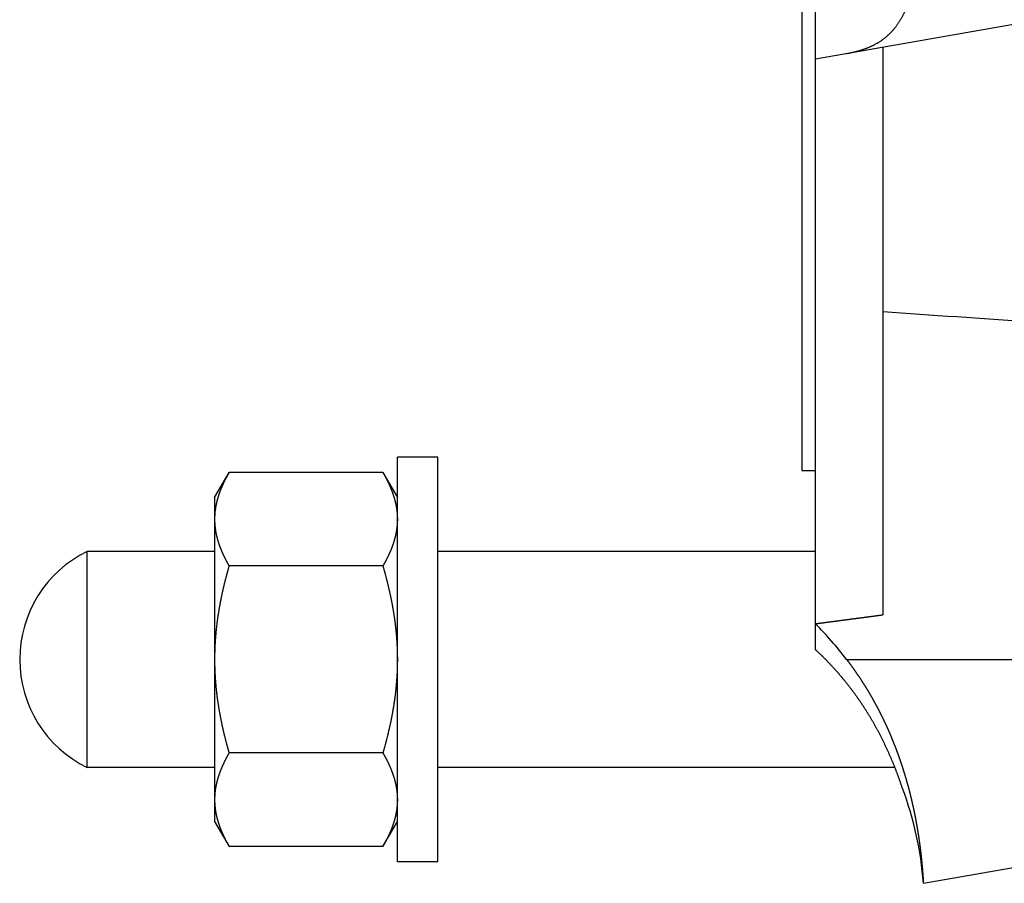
# Model space of a CAD drawing. Header units: millimetres. Extents: x 33 to 558, y 116 to 290.
# Tile 2 of 14: x 239 to 312, y 124 to 188. Entities that reach past the tile are written whole.
import ezdxf

# ---------------------------------------------------------------- set-up
doc = ezdxf.new("R2010")
doc.units = ezdxf.units.MM
doc.header["$MEASUREMENT"] = 0
doc.layers.add('4', color=7, linetype='Continuous')

msp = doc.modelspace()

# ---------------------------------------------------------------- linework, layer by layer
at = {"color": 7, "linetype": 'Continuous', "lineweight": 30}
for p, q in [((297.13, 195.327), (297.13, 154.827)), ((298.13, 141.549), (298.13, 195.327)), ((298.13, 185.327), (314.13, 188.148)), ((303.13, 186.209), (303.13, 144.134)), ((267.13, 125.827), (267.13, 155.827)), ((270.13, 155.827), (267.13, 155.827)), ((270.13, 125.827), (270.13, 155.827)), ((253.58, 152.827), (254.651, 154.684)), ((266.058, 154.684), (254.651, 154.684)), ((266.058, 154.684), (267.13, 152.827)), ((253.58, 152.827), (253.58, 128.828)), ((244.13, 132.827), (244.13, 148.827)), ((253.58, 148.827), (244.13, 148.827)), ((298.13, 148.827), (270.13, 148.827)), ((266.058, 147.755), (254.651, 147.755)), ((300.436, 140.827), (314.13, 140.827)), ((266.058, 133.899), (254.651, 133.899)), ((253.58, 132.827), (244.13, 132.827)), ((304.017, 132.827), (270.13, 132.827)), ((253.58, 128.827), (254.651, 126.971)), ((266.058, 126.971), (267.13, 128.827)), ((266.058, 126.971), (254.651, 126.971)), ((270.13, 125.827), (267.13, 125.827)), ((306.13, 124.238), (314.13, 125.648))]:
    msp.add_line(p, q, dxfattribs=at)
for centre, radius, start, end in [((259.028, 151.198), 5.45, 170.81716, 173.80677), ((259.132, 151.182), 5.555, 170.31908, 170.82354), ((258.78, 151.219), 5.201, 176.88307, 179.99503), ((258.835, 151.216), 5.256, 176.53997, 176.88739), ((258.877, 151.214), 5.298, 174.70336, 176.53788), ((258.934, 151.209), 5.355, 173.81352, 174.70484), ((248.03, 140.827), 8.9, 115.98923, 244.01077), ((277.81, 123.449), 28.53, 37.52703, 44.58401), ((281.195, 122.437), 25, 4.13104, 20.83103)]:
    msp.add_arc(centre, radius, start, end, dxfattribs=at)
msp.add_ellipse((390.922, 203.327), major_axis=(226.079, 0), ratio=0.176178, start_param=4.313576, end_param=4.365824, dxfattribs=at)
for points, start_tangent, end_tangent in [([(300.436, 185.734), (300.526, 185.75), (300.616, 185.767), (300.706, 185.785), (300.795, 185.804), (300.884, 185.823), (300.974, 185.844), (301.062, 185.865), (301.151, 185.888), (301.24, 185.911), (301.328, 185.935), (301.416, 185.961), (301.503, 185.987), (301.59, 186.015), (301.677, 186.043), (301.764, 186.073), (301.85, 186.104), (301.935, 186.137), (302.02, 186.17), (302.105, 186.205), (302.189, 186.242), (302.272, 186.279), (302.355, 186.318), (302.437, 186.358), (302.519, 186.4), (302.599, 186.443), (302.679, 186.488), (302.758, 186.534), (302.837, 186.581), (302.914, 186.63), (302.99, 186.681), (303.066, 186.733), (303.14, 186.786), (303.213, 186.841), (303.285, 186.897), (303.356, 186.955), (303.426, 187.014), (303.495, 187.074), (303.562, 187.136), (303.629, 187.2), (303.693, 187.264), (303.757, 187.33), (303.819, 187.397), (303.881, 187.465), (303.94, 187.534), (303.999, 187.605), (304.056, 187.676), (304.112, 187.749), (304.166, 187.822), (304.219, 187.897), (304.271, 187.972), (304.321, 188.048), (304.371, 188.126), (304.419, 188.203), (304.466, 188.282), (304.511, 188.361), (304.555, 188.441), (304.599, 188.522), (304.641, 188.603), (304.682, 188.685), (304.721, 188.767), (304.76, 188.85), (304.798, 188.934), (304.834, 189.017), (304.87, 189.102), (304.905, 189.186), (304.938, 189.271), (304.971, 189.357), (305.003, 189.442), (305.034, 189.528), (305.064, 189.615), (305.093, 189.701), (305.122, 189.788), (305.15, 189.876), (305.177, 189.963), (305.203, 190.05), (305.228, 190.138), (305.253, 190.226), (305.277, 190.314), (305.301, 190.403), (305.324, 190.491), (305.346, 190.58), (305.367, 190.669), (305.388, 190.758), (305.409, 190.847), (305.429, 190.936), (305.448, 191.026), (305.467, 191.115), (305.485, 191.205), (305.503, 191.294), (305.52, 191.384), (305.537, 191.474), (305.554, 191.564), (305.57, 191.654), (305.585, 191.744), (305.6, 191.834), (305.615, 191.924), (305.63, 192.015), (305.644, 192.105), (305.657, 192.195), (305.671, 192.286), (305.684, 192.376), (305.696, 192.467), (305.708, 192.558), (305.72, 192.648), (305.732, 192.739), (305.743, 192.83), (305.754, 192.92), (305.765, 193.011), (305.776, 193.102), (305.786, 193.193), (305.796, 193.284), (305.805, 193.375), (305.815, 193.466), (305.824, 193.557), (305.833, 193.648), (305.841, 193.739), (305.85, 193.83), (305.858, 193.921), (305.866, 194.012), (305.874, 194.103), (305.881, 194.194), (305.889, 194.285), (305.896, 194.376), (305.903, 194.468), (305.91, 194.559), (305.917, 194.65), (305.923, 194.741), (305.929, 194.832), (305.936, 194.924), (305.942, 195.015), (305.947, 195.106), (305.953, 195.197), (305.959, 195.289), (305.964, 195.38), (305.969, 195.471), (305.975, 195.562), (305.98, 195.654), (305.984, 195.745), (305.989, 195.836), (305.994, 195.928), (305.998, 196.019), (306.003, 196.11), (306.007, 196.201), (306.011, 196.293), (306.015, 196.384), (306.019, 196.475), (306.023, 196.567), (306.026, 196.658), (306.03, 196.749), (306.034, 196.841), (306.037, 196.932), (306.04, 197.023), (306.043, 197.115), (306.047, 197.206), (306.05, 197.298), (306.053, 197.389), (306.056, 197.48), (306.058, 197.572), (306.061, 197.663), (306.064, 197.754), (306.066, 197.846), (306.069, 197.937), (306.071, 198.029), (306.074, 198.12), (306.076, 198.211), (306.078, 198.303), (306.08, 198.394), (306.083, 198.485), (306.085, 198.577), (306.087, 198.668), (306.088, 198.76), (306.09, 198.851), (306.092, 198.942), (306.094, 199.034), (306.096, 199.125), (306.097, 199.217), (306.099, 199.308), (306.1, 199.399), (306.102, 199.491), (306.103, 199.582), (306.105, 199.674), (306.106, 199.765), (306.107, 199.856), (306.109, 199.948), (306.11, 200.039), (306.111, 200.131), (306.112, 200.222), (306.113, 200.313), (306.114, 200.405), (306.115, 200.496), (306.116, 200.588), (306.117, 200.679), (306.118, 200.771), (306.119, 200.862), (306.12, 200.953), (306.12, 201.045), (306.121, 201.136), (306.122, 201.228), (306.123, 201.319), (306.123, 201.41), (306.124, 201.502), (306.124, 201.593), (306.125, 201.685), (306.126, 201.776), (306.126, 201.867), (306.126, 201.959), (306.127, 202.05), (306.127, 202.142), (306.128, 202.233), (306.128, 202.324), (306.128, 202.416), (306.128, 202.507), (306.129, 202.599), (306.129, 202.69), (306.129, 202.782), (306.129, 202.873), (306.129, 202.964), (306.129, 203.056), (306.13, 203.147), (306.13, 203.239), (306.13, 203.33), (306.13, 203.421), (306.13, 203.513), (306.13, 203.604), (306.129, 203.696), (306.129, 203.787), (306.129, 203.878), (306.129, 203.97), (306.129, 204.061), (306.129, 204.153), (306.128, 204.244), (306.128, 204.336), (306.128, 204.427), (306.127, 204.518), (306.127, 204.61), (306.126, 204.701), (306.126, 204.793), (306.125, 204.884), (306.125, 204.975), (306.124, 205.067), (306.124, 205.158), (306.123, 205.25), (306.123, 205.341), (306.122, 205.432), (306.121, 205.524), (306.12, 205.615), (306.12, 205.707), (306.119, 205.798), (306.118, 205.889), (306.117, 205.981), (306.116, 206.072), (306.115, 206.164), (306.114, 206.255), (306.113, 206.347), (306.112, 206.438), (306.111, 206.529), (306.11, 206.621), (306.108, 206.712), (306.107, 206.804), (306.106, 206.895), (306.105, 206.986), (306.103, 207.078), (306.102, 207.169), (306.1, 207.261), (306.099, 207.352), (306.097, 207.443), (306.095, 207.535), (306.094, 207.626), (306.092, 207.718), (306.09, 207.809), (306.088, 207.9), (306.086, 207.992), (306.084, 208.083), (306.082, 208.175), (306.08, 208.266), (306.078, 208.357), (306.076, 208.449), (306.073, 208.54), (306.071, 208.631), (306.069, 208.723), (306.066, 208.814), (306.064, 208.906), (306.061, 208.997), (306.058, 209.088), (306.055, 209.18), (306.053, 209.271), (306.05, 209.362), (306.046, 209.454), (306.043, 209.545), (306.04, 209.636), (306.037, 209.728), (306.033, 209.819), (306.03, 209.911), (306.026, 210.002), (306.023, 210.093), (306.019, 210.185), (306.015, 210.276), (306.011, 210.367), (306.007, 210.459), (306.002, 210.55), (305.998, 210.641), (305.993, 210.732), (305.989, 210.824), (305.984, 210.915), (305.979, 211.006), (305.974, 211.098), (305.969, 211.189), (305.964, 211.28), (305.958, 211.371), (305.953, 211.463), (305.947, 211.554), (305.941, 211.645), (305.935, 211.736), (305.929, 211.828), (305.923, 211.919), (305.916, 212.01), (305.91, 212.101), (305.903, 212.192), (305.896, 212.284), (305.889, 212.375), (305.881, 212.466), (305.874, 212.557), (305.866, 212.648), (305.858, 212.739), (305.849, 212.83), (305.841, 212.921), (305.832, 213.012), (305.823, 213.103), (305.814, 213.194), (305.805, 213.285), (305.795, 213.376), (305.785, 213.467), (305.775, 213.558), (305.764, 213.649), (305.753, 213.739), (305.742, 213.83), (305.731, 213.921), (305.719, 214.012), (305.707, 214.102), (305.695, 214.193), (305.683, 214.283), (305.67, 214.374), (305.656, 214.464), (305.643, 214.555), (305.629, 214.645), (305.614, 214.735), (305.6, 214.826), (305.584, 214.916), (305.569, 215.006), (305.553, 215.096), (305.536, 215.186), (305.519, 215.276), (305.502, 215.365), (305.484, 215.455), (305.466, 215.545), (305.447, 215.634), (305.428, 215.723), (305.408, 215.813), (305.387, 215.902), (305.366, 215.991), (305.344, 216.079), (305.322, 216.168), (305.299, 216.257), (305.276, 216.345), (305.252, 216.433), (305.227, 216.521), (305.201, 216.609), (305.175, 216.697), (305.148, 216.784), (305.12, 216.871), (305.092, 216.958), (305.062, 217.045), (305.032, 217.131), (305.001, 217.217), (304.969, 217.303), (304.936, 217.388), (304.903, 217.473), (304.868, 217.558), (304.832, 217.642), (304.796, 217.726), (304.758, 217.809), (304.719, 217.892), (304.679, 217.974), (304.638, 218.056), (304.596, 218.137), (304.553, 218.218), (304.508, 218.298), (304.463, 218.377), (304.416, 218.456), (304.368, 218.533), (304.319, 218.61), (304.268, 218.687), (304.216, 218.762), (304.163, 218.837), (304.108, 218.91), (304.052, 218.983), (303.995, 219.054), (303.937, 219.124), (303.877, 219.194), (303.816, 219.262)], (0.363992, 0.06349), (-0.249055, 0.273265)), ([(254.651, 154.684), (254.634, 154.654), (254.617, 154.624), (254.6, 154.594), (254.583, 154.564), (254.566, 154.534), (254.549, 154.503), (254.533, 154.473), (254.516, 154.443), (254.5, 154.413), (254.483, 154.382), (254.467, 154.352), (254.451, 154.321), (254.435, 154.291), (254.419, 154.26), (254.403, 154.23), (254.387, 154.199), (254.371, 154.168), (254.355, 154.137), (254.34, 154.107), (254.324, 154.076), (254.309, 154.045), (254.294, 154.014), (254.279, 153.982), (254.264, 153.951), (254.249, 153.92), (254.234, 153.889), (254.22, 153.857), (254.205, 153.826), (254.191, 153.794), (254.176, 153.763), (254.162, 153.731), (254.148, 153.699), (254.134, 153.667), (254.12, 153.636), (254.107, 153.604), (254.093, 153.572), (254.08, 153.54), (254.067, 153.508), (254.054, 153.476), (254.041, 153.443), (254.028, 153.411), (254.015, 153.379), (254.002, 153.346), (253.99, 153.314), (253.978, 153.282), (253.966, 153.249), (253.954, 153.217), (253.942, 153.184), (253.93, 153.151), (253.919, 153.119), (253.907, 153.086), (253.896, 153.053), (253.885, 153.02), (253.874, 152.987), (253.864, 152.954), (253.853, 152.921), (253.843, 152.888), (253.833, 152.855), (253.823, 152.822), (253.813, 152.789), (253.803, 152.755), (253.794, 152.722), (253.785, 152.689), (253.776, 152.655), (253.767, 152.622), (253.758, 152.588), (253.749, 152.555), (253.741, 152.521), (253.733, 152.488), (253.725, 152.454), (253.717, 152.42), (253.71, 152.387), (253.702, 152.353), (253.695, 152.319), (253.688, 152.285), (253.681, 152.251), (253.675, 152.218), (253.668, 152.184), (253.662, 152.15), (253.656, 152.116)], (-0.072678, -0.125809), (-0.024485, -0.143283)), ([(266.058, 154.684), (266.071, 154.661), (266.084, 154.638), (266.097, 154.615), (266.11, 154.592), (266.123, 154.569), (266.136, 154.547), (266.149, 154.524), (266.161, 154.501), (266.174, 154.478), (266.187, 154.455), (266.199, 154.432), (266.212, 154.408), (266.224, 154.385), (266.237, 154.362), (266.249, 154.339), (266.262, 154.316), (266.274, 154.292), (266.286, 154.269), (266.298, 154.246), (266.31, 154.223), (266.322, 154.199), (266.334, 154.176), (266.346, 154.152), (266.358, 154.129), (266.37, 154.105), (266.382, 154.082), (266.393, 154.058), (266.405, 154.034), (266.417, 154.011), (266.428, 153.987), (266.44, 153.963), (266.451, 153.94), (266.462, 153.916), (266.473, 153.892), (266.485, 153.868), (266.496, 153.844), (266.507, 153.82), (266.518, 153.796), (266.529, 153.772), (266.539, 153.748), (266.55, 153.724), (266.561, 153.7), (266.571, 153.676), (266.582, 153.652), (266.592, 153.628), (266.603, 153.603), (266.613, 153.579), (266.623, 153.555), (266.633, 153.531), (266.643, 153.506), (266.653, 153.482), (266.663, 153.457), (266.673, 153.433), (266.683, 153.409), (266.693, 153.384), (266.702, 153.36), (266.712, 153.335), (266.721, 153.31), (266.73, 153.286), (266.74, 153.261), (266.749, 153.236), (266.758, 153.212), (266.767, 153.187), (266.776, 153.162), (266.784, 153.137), (266.793, 153.112), (266.802, 153.088), (266.81, 153.063), (266.818, 153.038), (266.827, 153.013), (266.835, 152.988), (266.843, 152.963), (266.851, 152.938), (266.859, 152.913), (266.867, 152.888), (266.875, 152.862), (266.882, 152.837), (266.89, 152.812), (266.897, 152.787), (266.904, 152.762)], (0.055344, -0.095831), (0.030589, -0.106379)), ([(266.904, 152.762), (266.91, 152.743), (266.915, 152.724), (266.92, 152.705), (266.926, 152.686), (266.931, 152.668), (266.936, 152.649), (266.941, 152.63), (266.946, 152.611), (266.951, 152.592), (266.955, 152.573), (266.96, 152.554), (266.965, 152.535), (266.97, 152.516), (266.974, 152.497), (266.979, 152.478), (266.983, 152.459), (266.988, 152.44), (266.992, 152.421), (266.996, 152.402), (267.001, 152.383), (267.005, 152.364), (267.009, 152.345), (267.013, 152.326), (267.017, 152.306), (267.021, 152.287), (267.025, 152.268), (267.028, 152.249), (267.032, 152.23), (267.036, 152.211), (267.039, 152.191), (267.043, 152.172), (267.046, 152.153), (267.05, 152.134), (267.053, 152.114), (267.056, 152.095), (267.059, 152.076), (267.063, 152.056), (267.066, 152.037), (267.069, 152.018), (267.071, 151.999), (267.074, 151.979), (267.077, 151.96), (267.08, 151.94), (267.082, 151.921), (267.085, 151.902), (267.087, 151.882), (267.09, 151.863), (267.092, 151.843), (267.094, 151.824), (267.097, 151.805), (267.099, 151.785), (267.101, 151.766), (267.103, 151.746), (267.105, 151.727), (267.107, 151.707), (267.108, 151.688), (267.11, 151.668), (267.112, 151.649), (267.113, 151.629), (267.115, 151.61), (267.116, 151.59), (267.118, 151.571), (267.119, 151.551), (267.12, 151.532), (267.121, 151.512), (267.122, 151.493), (267.123, 151.473), (267.124, 151.454), (267.125, 151.434), (267.126, 151.415), (267.127, 151.395), (267.127, 151.376), (267.128, 151.356), (267.128, 151.337), (267.129, 151.317), (267.129, 151.298), (267.129, 151.278), (267.129, 151.259), (267.13, 151.239), (267.13, 151.22)], (0.022721, -0.079042), (0.000003, -0.082244)), ([(253.58, 151.22), (253.58, 151.187), (253.58, 151.154), (253.581, 151.121), (253.581, 151.089), (253.582, 151.056), (253.583, 151.023), (253.585, 150.99), (253.586, 150.958), (253.588, 150.925), (253.59, 150.892), (253.592, 150.859), (253.595, 150.827), (253.597, 150.794), (253.6, 150.761), (253.603, 150.729), (253.606, 150.696), (253.609, 150.664), (253.613, 150.631), (253.617, 150.598), (253.621, 150.566), (253.625, 150.533), (253.629, 150.501), (253.634, 150.468), (253.638, 150.436), (253.643, 150.404), (253.649, 150.371), (253.654, 150.339), (253.659, 150.306), (253.665, 150.274), (253.671, 150.242), (253.677, 150.21), (253.683, 150.178), (253.69, 150.145), (253.696, 150.113), (253.703, 150.081), (253.71, 150.049), (253.717, 150.017), (253.725, 149.985), (253.732, 149.954), (253.74, 149.922), (253.748, 149.89), (253.756, 149.858), (253.764, 149.826), (253.772, 149.795), (253.781, 149.763), (253.789, 149.731), (253.798, 149.7), (253.807, 149.668), (253.817, 149.637), (253.826, 149.606), (253.835, 149.574), (253.845, 149.543), (253.855, 149.512), (253.865, 149.48), (253.875, 149.449), (253.885, 149.418), (253.895, 149.387), (253.906, 149.356), (253.917, 149.325), (253.928, 149.294), (253.938, 149.263), (253.95, 149.233), (253.961, 149.202), (253.972, 149.171), (253.984, 149.14), (253.995, 149.11), (254.007, 149.079), (254.019, 149.049), (254.031, 149.018), (254.043, 148.988), (254.056, 148.958), (254.068, 148.927), (254.081, 148.897), (254.093, 148.867), (254.106, 148.837), (254.119, 148.806), (254.132, 148.776), (254.145, 148.746), (254.158, 148.716), (254.172, 148.687), (254.185, 148.657), (254.199, 148.627), (254.212, 148.597), (254.226, 148.567), (254.24, 148.538), (254.254, 148.508), (254.268, 148.479), (254.282, 148.449), (254.297, 148.42), (254.311, 148.39), (254.326, 148.361), (254.34, 148.332), (254.355, 148.302), (254.37, 148.273), (254.385, 148.244), (254.4, 148.215), (254.415, 148.186), (254.43, 148.157), (254.445, 148.128), (254.461, 148.099), (254.476, 148.07), (254.492, 148.041), (254.507, 148.012), (254.523, 147.984), (254.539, 147.955), (254.555, 147.926), (254.571, 147.898), (254.587, 147.869), (254.603, 147.841), (254.619, 147.812), (254.635, 147.784), (254.651, 147.755)], (0.000017, -0.135834), (0.067924, -0.117597)), ([(267.13, 151.22), (267.129, 151.187), (267.129, 151.154), (267.129, 151.121), (267.128, 151.089), (267.127, 151.056), (267.126, 151.023), (267.124, 150.99), (267.123, 150.958), (267.121, 150.925), (267.119, 150.892), (267.117, 150.859), (267.115, 150.827), (267.112, 150.794), (267.109, 150.761), (267.106, 150.729), (267.103, 150.696), (267.1, 150.664), (267.096, 150.631), (267.093, 150.598), (267.089, 150.566), (267.084, 150.533), (267.08, 150.501), (267.075, 150.468), (267.071, 150.436), (267.066, 150.404), (267.061, 150.371), (267.055, 150.339), (267.05, 150.306), (267.044, 150.274), (267.038, 150.242), (267.032, 150.21), (267.026, 150.178), (267.019, 150.145), (267.013, 150.113), (267.006, 150.081), (266.999, 150.049), (266.992, 150.017), (266.985, 149.985), (266.977, 149.954), (266.969, 149.922), (266.962, 149.89), (266.953, 149.858), (266.945, 149.826), (266.937, 149.795), (266.928, 149.763), (266.92, 149.731), (266.911, 149.7), (266.902, 149.668), (266.893, 149.637), (266.883, 149.606), (266.874, 149.574), (266.864, 149.543), (266.854, 149.512), (266.844, 149.48), (266.834, 149.449), (266.824, 149.418), (266.814, 149.387), (266.803, 149.356), (266.792, 149.325), (266.782, 149.294), (266.771, 149.263), (266.76, 149.233), (266.748, 149.202), (266.737, 149.171), (266.725, 149.14), (266.714, 149.11), (266.702, 149.079), (266.69, 149.049), (266.678, 149.018), (266.666, 148.988), (266.654, 148.958), (266.641, 148.927), (266.629, 148.897), (266.616, 148.867), (266.603, 148.837), (266.59, 148.806), (266.577, 148.776), (266.564, 148.746), (266.551, 148.716), (266.538, 148.687), (266.524, 148.657), (266.51, 148.627), (266.497, 148.597), (266.483, 148.567), (266.469, 148.538), (266.455, 148.508), (266.441, 148.479), (266.427, 148.449), (266.412, 148.42), (266.398, 148.39), (266.383, 148.361), (266.369, 148.332), (266.354, 148.302), (266.339, 148.273), (266.324, 148.244), (266.309, 148.215), (266.294, 148.186), (266.279, 148.157), (266.264, 148.128), (266.249, 148.099), (266.233, 148.07), (266.218, 148.041), (266.202, 148.012), (266.186, 147.984), (266.17, 147.955), (266.155, 147.926), (266.139, 147.898), (266.123, 147.869), (266.107, 147.841), (266.09, 147.812), (266.074, 147.784), (266.058, 147.755)], (-0.000017, -0.135834), (-0.067924, -0.117597)), ([(254.651, 147.755), (254.631, 147.685), (254.611, 147.615), (254.591, 147.544), (254.571, 147.474), (254.552, 147.403), (254.532, 147.332), (254.513, 147.262), (254.494, 147.191), (254.474, 147.12), (254.456, 147.049), (254.437, 146.979), (254.418, 146.908), (254.4, 146.837), (254.382, 146.766), (254.363, 146.695), (254.346, 146.624), (254.328, 146.552), (254.31, 146.481), (254.293, 146.41), (254.275, 146.339), (254.258, 146.268), (254.241, 146.196), (254.225, 146.125), (254.208, 146.054), (254.192, 145.982), (254.176, 145.911), (254.16, 145.839), (254.144, 145.767), (254.128, 145.696), (254.113, 145.624), (254.097, 145.553), (254.082, 145.481), (254.067, 145.409), (254.053, 145.337), (254.038, 145.265), (254.024, 145.193), (254.01, 145.122), (253.996, 145.05), (253.982, 144.978), (253.969, 144.906), (253.956, 144.834), (253.942, 144.761), (253.93, 144.689), (253.917, 144.617), (253.904, 144.545), (253.892, 144.473), (253.88, 144.4), (253.868, 144.328), (253.857, 144.256), (253.845, 144.183), (253.834, 144.111), (253.823, 144.039), (253.813, 143.966), (253.802, 143.894), (253.792, 143.821), (253.782, 143.748), (253.772, 143.676), (253.763, 143.603), (253.753, 143.531), (253.744, 143.458), (253.735, 143.385), (253.727, 143.312), (253.718, 143.24), (253.71, 143.167), (253.702, 143.094), (253.694, 143.021), (253.687, 142.948), (253.68, 142.875), (253.673, 142.802), (253.666, 142.729), (253.66, 142.656), (253.653, 142.583), (253.647, 142.51), (253.642, 142.437), (253.636, 142.364), (253.631, 142.291), (253.626, 142.218), (253.621, 142.145), (253.617, 142.072), (253.613, 141.999), (253.609, 141.926), (253.605, 141.852), (253.601, 141.779), (253.598, 141.706), (253.595, 141.633), (253.593, 141.56), (253.59, 141.486), (253.588, 141.413), (253.586, 141.34), (253.584, 141.267), (253.583, 141.193), (253.582, 141.12), (253.581, 141.047), (253.58, 140.974), (253.58, 140.9), (253.58, 140.827)], (-0.084837, -0.293756), (-0.000013, -0.305738)), ([(266.058, 147.755), (266.078, 147.685), (266.098, 147.615), (266.118, 147.544), (266.138, 147.474), (266.158, 147.403), (266.177, 147.332), (266.196, 147.262), (266.216, 147.191), (266.235, 147.12), (266.254, 147.049), (266.272, 146.979), (266.291, 146.908), (266.309, 146.837), (266.328, 146.766), (266.346, 146.695), (266.364, 146.624), (266.381, 146.552), (266.399, 146.481), (266.416, 146.41), (266.434, 146.339), (266.451, 146.268), (266.468, 146.196), (266.484, 146.125), (266.501, 146.054), (266.517, 145.982), (266.534, 145.911), (266.55, 145.839), (266.565, 145.767), (266.581, 145.696), (266.597, 145.624), (266.612, 145.553), (266.627, 145.481), (266.642, 145.409), (266.656, 145.337), (266.671, 145.265), (266.685, 145.193), (266.699, 145.122), (266.713, 145.05), (266.727, 144.978), (266.74, 144.906), (266.754, 144.834), (266.767, 144.761), (266.78, 144.689), (266.792, 144.617), (266.805, 144.545), (266.817, 144.473), (266.829, 144.4), (266.841, 144.328), (266.852, 144.256), (266.864, 144.183), (266.875, 144.111), (266.886, 144.039), (266.897, 143.966), (266.907, 143.894), (266.917, 143.821), (266.927, 143.748), (266.937, 143.676), (266.947, 143.603), (266.956, 143.531), (266.965, 143.458), (266.974, 143.385), (266.983, 143.312), (266.991, 143.24), (266.999, 143.167), (267.007, 143.094), (267.015, 143.021), (267.022, 142.948), (267.029, 142.875), (267.036, 142.802), (267.043, 142.729), (267.05, 142.656), (267.056, 142.583), (267.062, 142.51), (267.067, 142.437), (267.073, 142.364), (267.078, 142.291), (267.083, 142.218), (267.088, 142.145), (267.092, 142.072), (267.097, 141.999), (267.101, 141.926), (267.104, 141.852), (267.108, 141.779), (267.111, 141.706), (267.114, 141.633), (267.117, 141.56), (267.119, 141.486), (267.121, 141.413), (267.123, 141.34), (267.125, 141.267), (267.126, 141.193), (267.128, 141.12), (267.128, 141.047), (267.129, 140.974), (267.129, 140.9), (267.13, 140.827)], (0.084837, -0.293756), (0.000013, -0.305738)), ([(298.13, 143.475), (298.208, 143.486), (298.286, 143.496), (298.364, 143.506), (298.442, 143.516), (298.52, 143.527), (298.598, 143.537), (298.677, 143.547), (298.755, 143.557), (298.833, 143.568), (298.911, 143.578), (298.989, 143.588), (299.067, 143.598), (299.145, 143.609), (299.223, 143.619), (299.302, 143.629), (299.38, 143.639), (299.458, 143.65), (299.536, 143.66), (299.614, 143.67), (299.692, 143.681), (299.77, 143.691), (299.848, 143.701), (299.927, 143.711), (300.005, 143.722), (300.083, 143.732), (300.161, 143.742), (300.239, 143.753), (300.317, 143.763), (300.395, 143.773), (300.473, 143.783), (300.552, 143.794), (300.63, 143.804), (300.708, 143.814), (300.786, 143.825), (300.864, 143.835), (300.942, 143.845), (301.02, 143.855), (301.098, 143.866), (301.177, 143.876), (301.255, 143.886), (301.333, 143.897), (301.411, 143.907), (301.489, 143.917), (301.567, 143.928), (301.645, 143.938), (301.723, 143.948), (301.802, 143.959), (301.88, 143.969), (301.958, 143.979), (302.036, 143.99), (302.114, 144), (302.192, 144.01), (302.27, 144.021), (302.348, 144.031), (302.427, 144.041), (302.505, 144.052), (302.583, 144.062), (302.661, 144.072), (302.739, 144.083), (302.817, 144.093), (302.895, 144.103), (302.973, 144.114), (303.051, 144.124), (303.13, 144.134)], (0.333365, 0.043704), (0.333302, 0.044182)), ([(304.56, 131.327), (304.526, 131.431), (304.491, 131.534), (304.456, 131.637), (304.421, 131.74), (304.385, 131.843), (304.348, 131.945), (304.312, 132.048), (304.274, 132.15), (304.237, 132.252), (304.199, 132.354), (304.161, 132.456), (304.122, 132.558), (304.083, 132.66), (304.043, 132.761), (304.003, 132.863), (303.963, 132.964), (303.922, 133.065), (303.881, 133.166), (303.839, 133.266), (303.797, 133.367), (303.755, 133.467), (303.712, 133.567), (303.668, 133.667), (303.625, 133.767), (303.581, 133.867), (303.536, 133.966), (303.491, 134.065), (303.446, 134.164), (303.4, 134.263), (303.354, 134.362), (303.307, 134.46), (303.26, 134.559), (303.212, 134.657), (303.165, 134.755), (303.116, 134.852), (303.067, 134.95), (303.018, 135.047), (302.969, 135.144), (302.919, 135.241), (302.868, 135.338), (302.817, 135.434), (302.766, 135.53), (302.714, 135.626), (302.662, 135.722), (302.61, 135.817), (302.556, 135.912), (302.503, 136.007), (302.449, 136.102), (302.395, 136.197), (302.34, 136.291), (302.285, 136.385), (302.229, 136.479), (302.173, 136.572), (302.117, 136.666), (302.06, 136.759), (302.003, 136.851), (301.945, 136.944), (301.887, 137.036), (301.828, 137.128), (301.769, 137.22), (301.71, 137.311), (301.65, 137.402), (301.59, 137.493), (301.529, 137.584), (301.468, 137.674), (301.406, 137.764), (301.344, 137.854), (301.282, 137.943), (301.219, 138.032), (301.156, 138.121), (301.092, 138.21), (301.028, 138.298), (300.963, 138.386), (300.899, 138.473), (300.833, 138.561), (300.767, 138.648), (300.701, 138.734), (300.634, 138.821), (300.567, 138.907), (300.5, 138.993), (300.432, 139.078), (300.363, 139.163), (300.295, 139.248), (300.225, 139.332), (300.156, 139.416), (300.086, 139.5), (300.016, 139.583), (299.945, 139.666), (299.874, 139.749), (299.802, 139.832), (299.73, 139.914), (299.658, 139.995), (299.585, 140.076), (299.512, 140.157), (299.438, 140.238), (299.364, 140.318), (299.29, 140.398), (299.215, 140.477), (299.14, 140.556), (299.065, 140.635), (298.989, 140.713), (298.912, 140.791), (298.836, 140.869), (298.759, 140.946), (298.681, 141.023), (298.604, 141.099), (298.526, 141.175), (298.447, 141.251), (298.368, 141.326), (298.289, 141.401), (298.21, 141.475), (298.13, 141.549)], (-0.141603, 0.428923), (-0.332374, 0.306099)), ([(253.58, 140.827), (253.58, 140.754), (253.58, 140.681), (253.581, 140.607), (253.582, 140.534), (253.583, 140.461), (253.584, 140.388), (253.586, 140.314), (253.588, 140.241), (253.59, 140.168), (253.593, 140.095), (253.595, 140.022), (253.598, 139.948), (253.601, 139.875), (253.605, 139.802), (253.609, 139.729), (253.613, 139.656), (253.617, 139.583), (253.621, 139.509), (253.626, 139.436), (253.631, 139.363), (253.636, 139.29), (253.642, 139.217), (253.647, 139.144), (253.653, 139.071), (253.66, 138.998), (253.666, 138.925), (253.673, 138.852), (253.68, 138.779), (253.687, 138.706), (253.694, 138.633), (253.702, 138.56), (253.71, 138.488), (253.718, 138.415), (253.727, 138.342), (253.735, 138.269), (253.744, 138.197), (253.753, 138.124), (253.763, 138.051), (253.772, 137.979), (253.782, 137.906), (253.792, 137.833), (253.802, 137.761), (253.813, 137.688), (253.823, 137.616), (253.834, 137.543), (253.845, 137.471), (253.857, 137.399), (253.868, 137.326), (253.88, 137.254), (253.892, 137.182), (253.904, 137.109), (253.917, 137.037), (253.93, 136.965), (253.942, 136.893), (253.956, 136.821), (253.969, 136.749), (253.982, 136.677), (253.996, 136.605), (254.01, 136.533), (254.024, 136.461), (254.038, 136.389), (254.053, 136.317), (254.067, 136.245), (254.082, 136.174), (254.097, 136.102), (254.113, 136.03), (254.128, 135.959), (254.144, 135.887), (254.16, 135.815), (254.176, 135.744), (254.192, 135.672), (254.208, 135.601), (254.225, 135.529), (254.241, 135.458), (254.258, 135.387), (254.275, 135.316), (254.293, 135.244), (254.31, 135.173), (254.328, 135.102), (254.346, 135.031), (254.363, 134.96), (254.382, 134.889), (254.4, 134.818), (254.418, 134.747), (254.437, 134.676), (254.456, 134.605), (254.474, 134.534), (254.494, 134.463), (254.513, 134.393), (254.532, 134.322), (254.552, 134.251), (254.571, 134.181), (254.591, 134.11), (254.611, 134.04), (254.631, 133.969), (254.651, 133.899)], (0.000013, -0.305738), (0.084837, -0.293756)), ([(267.13, 140.827), (267.129, 140.754), (267.129, 140.681), (267.128, 140.607), (267.128, 140.534), (267.126, 140.461), (267.125, 140.388), (267.123, 140.314), (267.121, 140.241), (267.119, 140.168), (267.117, 140.095), (267.114, 140.022), (267.111, 139.948), (267.108, 139.875), (267.104, 139.802), (267.101, 139.729), (267.097, 139.656), (267.092, 139.583), (267.088, 139.509), (267.083, 139.436), (267.078, 139.363), (267.073, 139.29), (267.067, 139.217), (267.062, 139.144), (267.056, 139.071), (267.05, 138.998), (267.043, 138.925), (267.036, 138.852), (267.029, 138.779), (267.022, 138.706), (267.015, 138.633), (267.007, 138.56), (266.999, 138.488), (266.991, 138.415), (266.983, 138.342), (266.974, 138.269), (266.965, 138.197), (266.956, 138.124), (266.947, 138.051), (266.937, 137.979), (266.927, 137.906), (266.917, 137.833), (266.907, 137.761), (266.897, 137.688), (266.886, 137.616), (266.875, 137.543), (266.864, 137.471), (266.852, 137.399), (266.841, 137.326), (266.829, 137.254), (266.817, 137.182), (266.805, 137.109), (266.792, 137.037), (266.78, 136.965), (266.767, 136.893), (266.754, 136.821), (266.74, 136.749), (266.727, 136.677), (266.713, 136.605), (266.699, 136.533), (266.685, 136.461), (266.671, 136.389), (266.656, 136.317), (266.642, 136.245), (266.627, 136.174), (266.612, 136.102), (266.597, 136.03), (266.581, 135.959), (266.565, 135.887), (266.55, 135.815), (266.534, 135.744), (266.517, 135.672), (266.501, 135.601), (266.484, 135.529), (266.468, 135.458), (266.451, 135.387), (266.434, 135.316), (266.416, 135.244), (266.399, 135.173), (266.381, 135.102), (266.364, 135.031), (266.346, 134.96), (266.328, 134.889), (266.309, 134.818), (266.291, 134.747), (266.272, 134.676), (266.254, 134.605), (266.235, 134.534), (266.216, 134.463), (266.196, 134.393), (266.177, 134.322), (266.158, 134.251), (266.138, 134.181), (266.118, 134.11), (266.098, 134.04), (266.078, 133.969), (266.058, 133.899)], (-0.000013, -0.305738), (-0.084837, -0.293756)), ([(300.436, 140.827), (300.463, 140.792), (300.49, 140.757), (300.517, 140.721), (300.544, 140.686), (300.571, 140.65), (300.598, 140.615), (300.624, 140.579), (300.651, 140.543), (300.677, 140.508), (300.704, 140.472), (300.73, 140.436), (300.757, 140.4), (300.783, 140.364), (300.809, 140.328), (300.835, 140.292), (300.861, 140.256), (300.888, 140.22), (300.914, 140.184), (300.939, 140.148), (300.965, 140.111), (300.991, 140.075), (301.017, 140.039), (301.042, 140.002), (301.068, 139.966), (301.093, 139.929), (301.119, 139.893), (301.144, 139.856), (301.17, 139.82), (301.195, 139.783), (301.22, 139.746), (301.245, 139.709), (301.27, 139.673), (301.295, 139.636), (301.32, 139.599), (301.345, 139.562), (301.37, 139.525), (301.395, 139.488), (301.419, 139.451), (301.444, 139.414), (301.468, 139.376), (301.493, 139.339), (301.517, 139.302), (301.542, 139.265), (301.566, 139.227), (301.59, 139.19), (301.614, 139.152), (301.638, 139.115), (301.662, 139.077), (301.686, 139.04), (301.71, 139.002), (301.734, 138.965), (301.758, 138.927), (301.781, 138.889), (301.805, 138.851), (301.828, 138.814), (301.852, 138.776), (301.875, 138.738), (301.899, 138.7), (301.922, 138.662), (301.945, 138.624), (301.968, 138.586), (301.991, 138.548), (302.014, 138.509), (302.037, 138.471), (302.06, 138.433), (302.083, 138.395), (302.106, 138.356), (302.128, 138.318), (302.151, 138.28), (302.173, 138.241), (302.196, 138.203), (302.218, 138.164), (302.24, 138.126), (302.263, 138.087), (302.285, 138.049), (302.307, 138.01), (302.329, 137.971), (302.351, 137.932), (302.373, 137.894), (302.395, 137.855), (302.417, 137.816), (302.438, 137.777), (302.46, 137.738), (302.482, 137.699), (302.503, 137.66), (302.524, 137.621), (302.546, 137.582), (302.567, 137.543), (302.588, 137.504), (302.61, 137.465), (302.631, 137.425), (302.652, 137.386), (302.673, 137.347), (302.694, 137.308), (302.714, 137.268), (302.735, 137.229), (302.756, 137.189), (302.776, 137.15), (302.797, 137.11), (302.818, 137.071), (302.838, 137.031), (302.858, 136.992), (302.879, 136.952), (302.899, 136.912), (302.919, 136.873), (302.939, 136.833), (302.959, 136.793), (302.979, 136.753), (302.999, 136.714), (303.019, 136.674), (303.039, 136.634), (303.058, 136.594), (303.078, 136.554), (303.097, 136.514), (303.117, 136.474), (303.136, 136.434), (303.156, 136.394), (303.175, 136.354), (303.194, 136.313), (303.213, 136.273), (303.232, 136.233), (303.251, 136.193), (303.27, 136.152), (303.289, 136.112), (303.308, 136.072), (303.327, 136.031), (303.346, 135.991), (303.364, 135.95), (303.383, 135.91), (303.401, 135.869), (303.42, 135.829), (303.438, 135.788), (303.456, 135.748), (303.474, 135.707), (303.493, 135.667), (303.511, 135.626), (303.529, 135.585), (303.547, 135.544), (303.565, 135.504), (303.582, 135.463), (303.6, 135.422), (303.618, 135.381), (303.635, 135.34), (303.653, 135.299), (303.671, 135.258), (303.688, 135.217), (303.705, 135.176), (303.723, 135.135), (303.74, 135.094), (303.757, 135.053), (303.774, 135.012), (303.791, 134.971), (303.808, 134.93), (303.825, 134.889), (303.842, 134.848), (303.859, 134.806), (303.875, 134.765), (303.892, 134.724), (303.908, 134.683), (303.925, 134.641), (303.941, 134.6), (303.958, 134.558), (303.974, 134.517), (303.99, 134.476), (304.006, 134.434), (304.023, 134.393), (304.039, 134.351), (304.055, 134.31), (304.071, 134.268), (304.086, 134.226), (304.102, 134.185), (304.118, 134.143), (304.134, 134.102), (304.149, 134.06), (304.165, 134.018), (304.18, 133.976), (304.196, 133.935), (304.211, 133.893), (304.226, 133.851), (304.241, 133.809), (304.256, 133.767), (304.272, 133.726), (304.287, 133.684), (304.301, 133.642), (304.316, 133.6), (304.331, 133.558), (304.346, 133.516), (304.361, 133.474), (304.375, 133.432), (304.39, 133.39), (304.404, 133.348), (304.419, 133.306), (304.433, 133.263), (304.447, 133.221), (304.462, 133.179), (304.476, 133.137), (304.49, 133.095), (304.504, 133.053), (304.518, 133.01), (304.532, 132.968), (304.546, 132.926), (304.56, 132.883), (304.573, 132.841), (304.587, 132.799), (304.601, 132.756), (304.614, 132.714), (304.628, 132.672), (304.641, 132.629), (304.654, 132.587), (304.668, 132.544), (304.681, 132.502), (304.694, 132.459), (304.707, 132.417), (304.72, 132.374), (304.733, 132.332), (304.746, 132.289), (304.759, 132.246), (304.772, 132.204), (304.785, 132.161), (304.797, 132.118), (304.81, 132.076), (304.822, 132.033), (304.835, 131.99), (304.847, 131.948), (304.86, 131.905), (304.872, 131.862), (304.884, 131.819), (304.896, 131.776), (304.908, 131.734), (304.92, 131.691), (304.932, 131.648), (304.944, 131.605), (304.956, 131.562), (304.968, 131.519), (304.98, 131.476), (304.991, 131.433), (305.003, 131.39), (305.015, 131.347), (305.026, 131.304), (305.038, 131.261), (305.049, 131.218), (305.06, 131.175), (305.072, 131.132), (305.083, 131.089), (305.094, 131.046), (305.105, 131.003), (305.116, 130.96), (305.127, 130.917), (305.138, 130.874), (305.149, 130.831), (305.159, 130.787), (305.17, 130.744), (305.181, 130.701), (305.191, 130.658), (305.202, 130.614), (305.212, 130.571), (305.223, 130.528), (305.233, 130.485), (305.243, 130.441), (305.254, 130.398), (305.264, 130.355), (305.274, 130.311), (305.284, 130.268), (305.294, 130.225), (305.304, 130.181), (305.314, 130.138), (305.324, 130.095), (305.333, 130.051), (305.343, 130.008), (305.353, 129.964), (305.362, 129.921), (305.372, 129.877), (305.381, 129.834), (305.391, 129.79), (305.4, 129.747), (305.409, 129.703), (305.419, 129.66), (305.428, 129.616), (305.437, 129.573), (305.446, 129.529), (305.455, 129.485), (305.464, 129.442), (305.473, 129.398), (305.482, 129.355), (305.49, 129.311), (305.499, 129.267), (305.508, 129.224), (305.516, 129.18), (305.525, 129.136), (305.533, 129.093), (305.542, 129.049), (305.55, 129.005), (305.558, 128.962), (305.567, 128.918), (305.575, 128.874), (305.583, 128.83), (305.591, 128.787), (305.599, 128.743), (305.607, 128.699), (305.615, 128.655), (305.623, 128.611), (305.63, 128.568), (305.638, 128.524), (305.646, 128.48), (305.654, 128.436), (305.661, 128.392), (305.669, 128.348), (305.676, 128.305), (305.683, 128.261), (305.691, 128.217), (305.698, 128.173), (305.705, 128.129), (305.712, 128.085), (305.72, 128.041), (305.727, 127.997), (305.734, 127.953), (305.741, 127.909), (305.747, 127.865), (305.754, 127.821), (305.761, 127.777), (305.768, 127.733), (305.774, 127.689), (305.781, 127.645), (305.788, 127.601), (305.794, 127.557), (305.801, 127.513), (305.807, 127.469), (305.813, 127.425), (305.82, 127.381), (305.826, 127.337), (305.832, 127.293), (305.838, 127.249), (305.844, 127.205), (305.85, 127.161), (305.856, 127.117), (305.862, 127.073), (305.868, 127.028), (305.874, 126.984), (305.879, 126.94), (305.885, 126.896), (305.891, 126.852), (305.896, 126.808), (305.902, 126.764), (305.907, 126.719), (305.913, 126.675), (305.918, 126.631), (305.923, 126.587), (305.929, 126.543), (305.934, 126.499), (305.939, 126.454), (305.944, 126.41), (305.949, 126.366), (305.954, 126.322), (305.959, 126.277), (305.964, 126.233), (305.969, 126.189), (305.974, 126.145), (305.978, 126.1), (305.983, 126.056), (305.988, 126.012), (305.992, 125.968), (305.997, 125.923), (306.001, 125.879), (306.006, 125.835), (306.01, 125.791), (306.014, 125.746), (306.018, 125.702), (306.023, 125.658), (306.027, 125.613), (306.031, 125.569), (306.035, 125.525), (306.039, 125.48), (306.043, 125.436), (306.047, 125.392), (306.051, 125.347), (306.054, 125.303), (306.058, 125.259), (306.062, 125.214), (306.065, 125.17), (306.069, 125.126), (306.072, 125.081), (306.076, 125.037), (306.079, 124.993), (306.083, 124.948), (306.086, 124.904), (306.089, 124.86), (306.092, 124.815), (306.096, 124.771), (306.099, 124.726), (306.102, 124.682), (306.105, 124.638), (306.108, 124.593), (306.111, 124.549), (306.114, 124.504), (306.116, 124.46), (306.119, 124.416), (306.122, 124.371), (306.124, 124.327), (306.127, 124.282), (306.13, 124.238)], (0.109524, -0.142602), (0.010234, -0.179505)), ([(254.651, 133.899), (254.635, 133.871), (254.619, 133.842), (254.603, 133.814), (254.587, 133.785), (254.571, 133.757), (254.555, 133.728), (254.539, 133.699), (254.523, 133.671), (254.507, 133.642), (254.492, 133.613), (254.476, 133.584), (254.461, 133.556), (254.445, 133.527), (254.43, 133.498), (254.415, 133.469), (254.4, 133.44), (254.385, 133.41), (254.37, 133.381), (254.355, 133.352), (254.34, 133.323), (254.326, 133.294), (254.311, 133.264), (254.297, 133.235), (254.282, 133.205), (254.268, 133.176), (254.254, 133.146), (254.24, 133.117), (254.226, 133.087), (254.212, 133.057), (254.199, 133.028), (254.185, 132.998), (254.172, 132.968), (254.158, 132.938), (254.145, 132.908), (254.132, 132.878), (254.119, 132.848), (254.106, 132.818), (254.093, 132.788), (254.081, 132.757), (254.068, 132.727), (254.056, 132.697), (254.043, 132.667), (254.031, 132.636), (254.019, 132.606), (254.007, 132.575), (253.995, 132.545), (253.984, 132.514), (253.972, 132.483), (253.961, 132.453), (253.95, 132.422), (253.938, 132.391), (253.928, 132.36), (253.917, 132.329), (253.906, 132.298), (253.895, 132.267), (253.885, 132.236), (253.875, 132.205), (253.865, 132.174), (253.855, 132.143), (253.845, 132.111), (253.835, 132.08), (253.826, 132.049), (253.817, 132.017), (253.807, 131.986), (253.798, 131.954), (253.789, 131.923), (253.781, 131.891), (253.772, 131.86), (253.764, 131.828), (253.756, 131.796), (253.748, 131.765), (253.74, 131.733), (253.732, 131.701), (253.725, 131.669), (253.717, 131.637), (253.71, 131.605), (253.703, 131.573), (253.696, 131.541), (253.69, 131.509), (253.683, 131.477), (253.677, 131.445), (253.671, 131.412), (253.665, 131.38), (253.659, 131.348), (253.654, 131.316), (253.649, 131.283), (253.643, 131.251), (253.638, 131.218), (253.634, 131.186), (253.629, 131.154), (253.625, 131.121), (253.621, 131.089), (253.617, 131.056), (253.613, 131.023), (253.609, 130.991), (253.606, 130.958), (253.603, 130.926), (253.6, 130.893), (253.597, 130.86), (253.595, 130.828), (253.592, 130.795), (253.59, 130.762), (253.588, 130.73), (253.586, 130.697), (253.585, 130.664), (253.583, 130.631), (253.582, 130.599), (253.581, 130.566), (253.581, 130.533), (253.58, 130.5), (253.58, 130.468), (253.58, 130.435)], (-0.067924, -0.117597), (-0.000017, -0.135834)), ([(266.058, 133.899), (266.074, 133.871), (266.09, 133.842), (266.107, 133.814), (266.123, 133.785), (266.139, 133.757), (266.155, 133.728), (266.17, 133.699), (266.186, 133.671), (266.202, 133.642), (266.218, 133.613), (266.233, 133.584), (266.249, 133.556), (266.264, 133.527), (266.279, 133.498), (266.294, 133.469), (266.309, 133.44), (266.324, 133.41), (266.339, 133.381), (266.354, 133.352), (266.369, 133.323), (266.383, 133.294), (266.398, 133.264), (266.412, 133.235), (266.427, 133.205), (266.441, 133.176), (266.455, 133.146), (266.469, 133.117), (266.483, 133.087), (266.497, 133.057), (266.51, 133.028), (266.524, 132.998), (266.538, 132.968), (266.551, 132.938), (266.564, 132.908), (266.577, 132.878), (266.59, 132.848), (266.603, 132.818), (266.616, 132.788), (266.629, 132.757), (266.641, 132.727), (266.654, 132.697), (266.666, 132.667), (266.678, 132.636), (266.69, 132.606), (266.702, 132.575), (266.714, 132.545), (266.725, 132.514), (266.737, 132.483), (266.748, 132.453), (266.76, 132.422), (266.771, 132.391), (266.782, 132.36), (266.792, 132.329), (266.803, 132.298), (266.814, 132.267), (266.824, 132.236), (266.834, 132.205), (266.844, 132.174), (266.854, 132.143), (266.864, 132.111), (266.874, 132.08), (266.883, 132.049), (266.893, 132.017), (266.902, 131.986), (266.911, 131.954), (266.92, 131.923), (266.928, 131.891), (266.937, 131.86), (266.945, 131.828), (266.953, 131.796), (266.962, 131.765), (266.969, 131.733), (266.977, 131.701), (266.985, 131.669), (266.992, 131.637), (266.999, 131.605), (267.006, 131.573), (267.013, 131.541), (267.019, 131.509), (267.026, 131.477), (267.032, 131.445), (267.038, 131.412), (267.044, 131.38), (267.05, 131.348), (267.055, 131.316), (267.061, 131.283), (267.066, 131.251), (267.071, 131.218), (267.075, 131.186), (267.08, 131.154), (267.084, 131.121), (267.089, 131.089), (267.093, 131.056), (267.096, 131.023), (267.1, 130.991), (267.103, 130.958), (267.106, 130.926), (267.109, 130.893), (267.112, 130.86), (267.115, 130.828), (267.117, 130.795), (267.119, 130.762), (267.121, 130.73), (267.123, 130.697), (267.124, 130.664), (267.126, 130.631), (267.127, 130.599), (267.128, 130.566), (267.129, 130.533), (267.129, 130.5), (267.129, 130.468), (267.13, 130.435)], (0.067924, -0.117597), (0.000017, -0.135834)), ([(253.58, 130.435), (253.58, 130.415), (253.58, 130.396), (253.58, 130.376), (253.58, 130.357), (253.581, 130.337), (253.581, 130.318), (253.581, 130.298), (253.582, 130.279), (253.583, 130.259), (253.583, 130.24), (253.584, 130.22), (253.585, 130.201), (253.586, 130.181), (253.587, 130.161), (253.588, 130.142), (253.589, 130.122), (253.59, 130.103), (253.592, 130.083), (253.593, 130.064), (253.594, 130.044), (253.596, 130.025), (253.597, 130.005), (253.599, 129.986), (253.601, 129.967), (253.603, 129.947), (253.604, 129.928), (253.606, 129.908), (253.608, 129.889), (253.61, 129.869), (253.612, 129.85), (253.615, 129.83), (253.617, 129.811), (253.619, 129.792), (253.622, 129.772), (253.624, 129.753), (253.627, 129.733), (253.629, 129.714), (253.632, 129.695), (253.635, 129.675), (253.638, 129.656), (253.641, 129.637), (253.644, 129.617), (253.647, 129.598), (253.65, 129.579), (253.653, 129.559), (253.656, 129.54), (253.66, 129.521), (253.663, 129.502), (253.666, 129.482), (253.67, 129.463), (253.673, 129.444), (253.677, 129.425), (253.681, 129.405), (253.685, 129.386), (253.688, 129.367), (253.692, 129.348), (253.696, 129.329), (253.7, 129.31), (253.705, 129.291), (253.709, 129.271), (253.713, 129.252), (253.717, 129.233), (253.722, 129.214), (253.726, 129.195), (253.73, 129.176), (253.735, 129.157), (253.74, 129.138), (253.744, 129.119), (253.749, 129.1), (253.754, 129.081), (253.759, 129.062), (253.763, 129.043), (253.768, 129.025), (253.773, 129.006), (253.779, 128.987), (253.784, 128.968), (253.789, 128.949), (253.794, 128.93), (253.799, 128.912), (253.805, 128.893)], (0.000003, -0.082243), (0.022721, -0.079041)), ([(267.13, 130.435), (267.129, 130.402), (267.129, 130.369), (267.129, 130.337), (267.128, 130.304), (267.127, 130.271), (267.126, 130.238), (267.124, 130.206), (267.123, 130.173), (267.121, 130.14), (267.119, 130.108), (267.117, 130.075), (267.115, 130.042), (267.112, 130.01), (267.109, 129.977), (267.106, 129.944), (267.103, 129.912), (267.1, 129.879), (267.096, 129.846), (267.093, 129.814), (267.089, 129.781), (267.084, 129.749), (267.08, 129.716), (267.075, 129.684), (267.071, 129.651), (267.066, 129.619), (267.061, 129.587), (267.055, 129.554), (267.05, 129.522), (267.044, 129.49), (267.038, 129.457), (267.032, 129.425), (267.026, 129.393), (267.019, 129.361), (267.013, 129.329), (267.006, 129.297), (266.999, 129.265), (266.992, 129.233), (266.985, 129.201), (266.977, 129.169), (266.969, 129.137), (266.962, 129.105), (266.953, 129.074), (266.945, 129.042), (266.937, 129.01), (266.928, 128.978), (266.92, 128.947), (266.911, 128.915), (266.902, 128.884), (266.893, 128.852), (266.883, 128.821), (266.874, 128.79), (266.864, 128.758), (266.854, 128.727), (266.844, 128.696), (266.834, 128.665), (266.824, 128.634), (266.814, 128.603), (266.803, 128.572), (266.792, 128.541), (266.782, 128.51), (266.771, 128.479), (266.76, 128.448), (266.748, 128.417), (266.737, 128.386), (266.725, 128.356), (266.714, 128.325), (266.702, 128.295), (266.69, 128.264), (266.678, 128.234), (266.666, 128.203), (266.654, 128.173), (266.641, 128.143), (266.629, 128.112), (266.616, 128.082), (266.603, 128.052), (266.59, 128.022), (266.577, 127.992), (266.564, 127.962), (266.551, 127.932), (266.538, 127.902), (266.524, 127.872), (266.51, 127.842), (266.497, 127.813), (266.483, 127.783), (266.469, 127.753), (266.455, 127.724), (266.441, 127.694), (266.427, 127.665), (266.412, 127.635), (266.398, 127.606), (266.383, 127.576), (266.369, 127.547), (266.354, 127.518), (266.339, 127.489), (266.324, 127.459), (266.309, 127.43), (266.294, 127.401), (266.279, 127.372), (266.264, 127.343), (266.249, 127.314), (266.233, 127.285), (266.218, 127.257), (266.202, 127.228), (266.186, 127.199), (266.17, 127.17), (266.155, 127.142), (266.139, 127.113), (266.123, 127.085), (266.107, 127.056), (266.09, 127.028), (266.074, 126.999), (266.058, 126.971)], (-0.000017, -0.135834), (-0.067924, -0.117597)), ([(253.805, 128.893), (253.812, 128.868), (253.82, 128.842), (253.827, 128.817), (253.835, 128.792), (253.842, 128.767), (253.85, 128.742), (253.858, 128.717), (253.866, 128.692), (253.874, 128.667), (253.882, 128.642), (253.891, 128.617), (253.899, 128.592), (253.908, 128.567), (253.916, 128.542), (253.925, 128.517), (253.934, 128.492), (253.943, 128.468), (253.951, 128.443), (253.961, 128.418), (253.97, 128.393), (253.979, 128.369), (253.988, 128.344), (253.998, 128.32), (254.007, 128.295), (254.017, 128.271), (254.026, 128.246), (254.036, 128.222), (254.046, 128.197), (254.056, 128.173), (254.066, 128.148), (254.076, 128.124), (254.086, 128.1), (254.096, 128.076), (254.106, 128.051), (254.117, 128.027), (254.127, 128.003), (254.137, 127.979), (254.148, 127.955), (254.159, 127.931), (254.169, 127.907), (254.18, 127.883), (254.191, 127.859), (254.202, 127.835), (254.213, 127.811), (254.224, 127.787), (254.235, 127.763), (254.247, 127.739), (254.258, 127.715), (254.269, 127.692), (254.281, 127.668), (254.292, 127.644), (254.304, 127.621), (254.315, 127.597), (254.327, 127.573), (254.339, 127.55), (254.351, 127.526), (254.363, 127.503), (254.374, 127.479), (254.386, 127.456), (254.399, 127.432), (254.411, 127.409), (254.423, 127.386), (254.435, 127.362), (254.447, 127.339), (254.46, 127.316), (254.472, 127.293), (254.485, 127.269), (254.497, 127.246), (254.51, 127.223), (254.522, 127.2), (254.535, 127.177), (254.548, 127.154), (254.561, 127.131), (254.573, 127.108), (254.586, 127.085), (254.599, 127.062), (254.612, 127.039), (254.625, 127.016), (254.638, 126.994), (254.651, 126.971)], (0.030596, -0.106397), (0.055382, -0.095895))]:
    msp.add_spline(points, degree=3, dxfattribs=dict(at, start_tangent=start_tangent, end_tangent=end_tangent))
at = {"layer": '4', "color": 7, "linetype": 'Continuous', "lineweight": 30}
msp.add_line((297.13, 154.827), (298.13, 154.827), dxfattribs=at)

doc.saveas('drawing.dxf')
